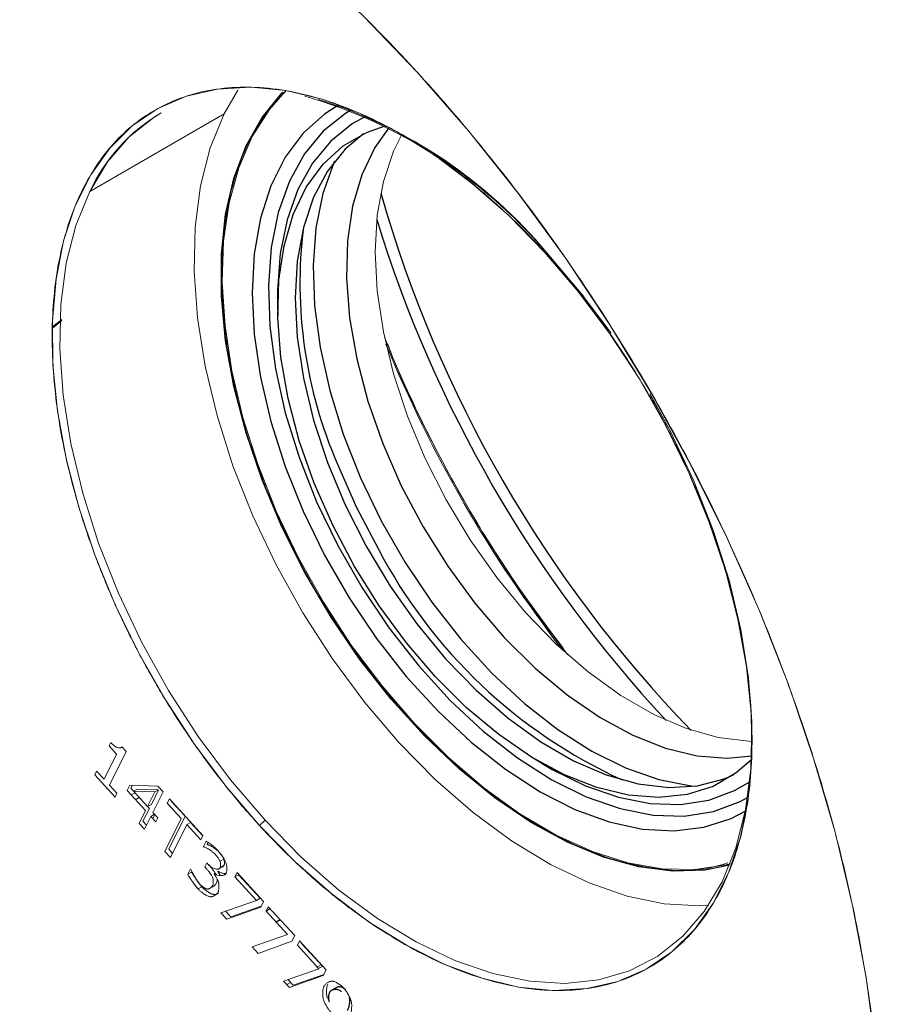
# Model space of a CAD drawing. Header units: inches. Extents: x 0.3 to 34.1, y 0.2 to 21.7.
# Tile 31 of 36: x 28.247 to 29.058, y 17.459 to 18.374. Entities that reach past the tile are written whole.
import ezdxf

# ---------------------------------------------------------------- set-up
doc = ezdxf.new("R2010")
doc.units = ezdxf.units.IN
doc.header["$MEASUREMENT"] = 0

msp = doc.modelspace()

# ---------------------------------------------------------------- linework, layer by layer
at = {"color": 144, "linetype": 'Continuous', "lineweight": 18}
for p, q in [((28.44983, 18.30861), (28.43712, 18.28658)), ((28.31232, 18.21453), (28.43712, 18.28658)), ((28.27772, 18.08876), (28.28636, 18.09563)), ((28.27773, 18.08744), (28.28636, 18.09449)), ((28.3318, 17.7022), (28.33022, 17.69901)), ((28.33022, 17.69901), (28.33726, 17.69133)), ((28.34624, 17.69391), (28.34222, 17.6983)), ((28.33726, 17.69133), (28.32568, 17.66803)), ((28.33067, 17.66257), (28.34624, 17.69391)), ((28.31865, 17.67571), (28.31688, 17.67216)), ((28.31688, 17.67216), (28.33579, 17.65151)), ((28.32568, 17.66803), (28.31865, 17.67571)), ((28.33755, 17.65506), (28.33067, 17.66257)), ((28.3495, 17.66254), (28.34706, 17.65763)), ((28.37573, 17.66153), (28.3495, 17.66254)), ((28.3506, 17.65967), (28.35197, 17.66244)), ((28.35308, 17.65696), (28.3506, 17.65967)), ((28.35654, 17.65896), (28.353, 17.65692)), ((28.37632, 17.65832), (28.35654, 17.65896)), ((28.36957, 17.64473), (28.37632, 17.65832)), ((28.37278, 17.65628), (28.37632, 17.65832)), ((28.38051, 17.65632), (28.37573, 17.66153)), ((28.33579, 17.65151), (28.33755, 17.65506)), ((28.34706, 17.65763), (28.36418, 17.63894)), ((28.35088, 17.65346), (28.35435, 17.65546)), ((28.36604, 17.64269), (28.353, 17.65692)), ((28.353, 17.65692), (28.37278, 17.65628)), ((28.37278, 17.65628), (28.36604, 17.64269)), ((28.37103, 17.63724), (28.38051, 17.65632)), ((28.38641, 17.64987), (28.38437, 17.64576)), ((28.38641, 17.64987), (28.41756, 17.61586)), ((28.36178, 17.62904), (28.36771, 17.64099)), ((28.36604, 17.64269), (28.36957, 17.64473)), ((28.36771, 17.64099), (28.36611, 17.64273)), ((28.38437, 17.64576), (28.39737, 17.63156)), ((28.3879, 17.6478), (28.38804, 17.64809)), ((28.4009, 17.6336), (28.3879, 17.6478)), ((28.36418, 17.63894), (28.35824, 17.62699)), ((28.36917, 17.63349), (28.36323, 17.62154)), ((28.37263, 17.63549), (28.36917, 17.63349)), ((28.36917, 17.63349), (28.37378, 17.62845)), ((28.3708, 17.63171), (28.37267, 17.63545)), ((28.37565, 17.6322), (28.37103, 17.63724)), ((28.37378, 17.62845), (28.37565, 17.6322)), ((28.39737, 17.63156), (28.38214, 17.6009)), ((28.38567, 17.60294), (28.4009, 17.6336)), ((28.35824, 17.62699), (28.36323, 17.62154)), ((28.36513, 17.62537), (28.36178, 17.62904)), ((28.38729, 17.59528), (28.40252, 17.62594)), ((28.40252, 17.62594), (28.40605, 17.62798)), ((28.40252, 17.62594), (28.41552, 17.61174)), ((28.41742, 17.61557), (28.40605, 17.62798)), ((28.47522, 17.6299), (28.47024, 17.62496)), ((28.41552, 17.61174), (28.41756, 17.61586)), ((28.38919, 17.5991), (28.38567, 17.60294)), ((28.42044, 17.61054), (28.41799, 17.60561)), ((28.41799, 17.60561), (28.41831, 17.60526)), ((28.42153, 17.60765), (28.42231, 17.60923)), ((28.42184, 17.60731), (28.42153, 17.60765)), ((28.38214, 17.6009), (28.38729, 17.59528)), ((28.43339, 17.59184), (28.43692, 17.59388)), ((28.40595, 17.58468), (28.4035, 17.57974)), ((28.40633, 17.58427), (28.40595, 17.58468)), ((28.42105, 17.59049), (28.41913, 17.58663)), ((28.41913, 17.58663), (28.42133, 17.58423)), ((28.42277, 17.58861), (28.42105, 17.59049)), ((28.42266, 17.58867), (28.42268, 17.58871)), ((28.42486, 17.58627), (28.42266, 17.58867)), ((28.43709, 17.58788), (28.43355, 17.58584)), ((28.4035, 17.57974), (28.40704, 17.58179)), ((28.42788, 17.58025), (28.42804, 17.58059)), ((28.43158, 17.58263), (28.43141, 17.5823)), ((28.44922, 17.58129), (28.44719, 17.57721)), ((28.44719, 17.57721), (28.45072, 17.57925)), ((28.46719, 17.55536), (28.44719, 17.57721)), ((28.47381, 17.55444), (28.44922, 17.58129)), ((28.45072, 17.57925), (28.45085, 17.57951)), ((28.45072, 17.57925), (28.47073, 17.5574)), ((28.41656, 17.56809), (28.41302, 17.56605)), ((28.41656, 17.56809), (28.4141, 17.5713)), ((28.47073, 17.5574), (28.46719, 17.55536)), ((28.43424, 17.54401), (28.46719, 17.55536)), ((28.43976, 17.53798), (28.47122, 17.54923)), ((28.47168, 17.55017), (28.4433, 17.54002)), ((28.47122, 17.54923), (28.47381, 17.55444)), ((28.47627, 17.54545), (28.4783, 17.54954)), ((28.50288, 17.52269), (28.4783, 17.54954)), ((28.43424, 17.54401), (28.43976, 17.53798)), ((28.4433, 17.54002), (28.43835, 17.54543)), ((28.4798, 17.54749), (28.47627, 17.54545)), ((28.47627, 17.54545), (28.49627, 17.52361)), ((28.47993, 17.54775), (28.4798, 17.54749)), ((28.49627, 17.52361), (28.46332, 17.51226)), ((28.5003, 17.51748), (28.50288, 17.52269)), ((28.46332, 17.51226), (28.46884, 17.50622)), ((28.46884, 17.50622), (28.5003, 17.51748)), ((28.50738, 17.51779), (28.50535, 17.5137)), ((28.50535, 17.5137), (28.52535, 17.49186)), ((28.53196, 17.49094), (28.50738, 17.51779)), ((28.50888, 17.51574), (28.50901, 17.516)), ((28.52889, 17.4939), (28.50888, 17.51574)), ((28.52732, 17.49561), (28.52379, 17.49356)), ((28.52478, 17.49248), (28.52889, 17.4939)), ((28.52535, 17.49186), (28.4924, 17.4805)), ((28.49792, 17.47447), (28.52938, 17.48572)), ((28.52984, 17.48667), (28.50146, 17.47651)), ((28.52938, 17.48572), (28.53196, 17.49094)), ((28.4924, 17.4805), (28.49792, 17.47447)), ((28.49896, 17.47923), (28.49543, 17.47719)), ((28.50146, 17.47651), (28.49651, 17.48192))]:
    msp.add_line(p, q, dxfattribs=at)
at = {"color": 7, "linetype": 'Continuous', "lineweight": 25}
for p, q in [((28.60624, 18.26514), (28.60271, 18.26718)), ((28.48686, 18.10903), (28.48708, 18.09889)), ((28.92792, 17.70383), (28.92792, 17.70791)), ((28.72436, 17.68786), (28.73303, 17.6826)), ((28.35483, 17.64915), (28.35829, 17.65115)), ((28.48938, 17.53744), (28.4856, 17.53526)), ((28.54252, 17.47487), (28.53898, 17.47283))]:
    msp.add_line(p, q, dxfattribs=at)
at = {"color": 144, "linetype": 'Continuous', "lineweight": 18, "flags": 128}
for points in [[(28.567, 18.37717), (28.61644, 18.32565), (28.66429, 18.27093), (28.7103, 18.21332), (28.75422, 18.1531), (28.79582, 18.09062), (28.83487, 18.02619), (28.87117, 17.96017), (28.90452, 17.89292), (28.93473, 17.82478), (28.96166, 17.75612), (28.98516, 17.68732), (29.0051, 17.61874), (29.02137, 17.55074), (29.03389, 17.48369), (29.04258, 17.41795), (29.04742, 17.35387), (29.04835, 17.2918), (29.0454, 17.23206), (29.03856, 17.17497), (29.02787, 17.12084), (29.0134, 17.06997)], [(28.47024, 17.62496), (28.4389, 17.6616), (28.40947, 17.70094), (28.38231, 17.74251), (28.35773, 17.78582), (28.33603, 17.83038), (28.31745, 17.87566), (28.30221, 17.92112), (28.2905, 17.96624), (28.28244, 18.01048), (28.27814, 18.05333), (28.27765, 18.09428), (28.28096, 18.13286), (28.28805, 18.1686), (28.29882, 18.2011), (28.31316, 18.22998), (28.33089, 18.25488), (28.35181, 18.27552), (28.37567, 18.29167), (28.40219, 18.30312), (28.43106, 18.30975), (28.46194, 18.31148), (28.49447, 18.30828), (28.52827, 18.3002), (28.56294, 18.28733), (28.59808, 18.26982), (28.63327, 18.24787), (28.6681, 18.22175), (28.70217, 18.19175), (28.73506, 18.15824)], [(28.49379, 18.30708), (28.4793, 18.29072), (28.46327, 18.26561), (28.45073, 18.23659), (28.44185, 18.20404), (28.43675, 18.16839), (28.43549, 18.1301), (28.43809, 18.08968), (28.44452, 18.04764), (28.45469, 18.00454), (28.46846, 17.96093), (28.48567, 17.91739), (28.50608, 17.87448), (28.52944, 17.83277), (28.55542, 17.7928), (28.5837, 17.75508), (28.61391, 17.72011), (28.64566, 17.68835), (28.67852, 17.6602), (28.71207, 17.63605), (28.74588, 17.61619), (28.7795, 17.6009), (28.8125, 17.59036), (28.84444, 17.58473), (28.8749, 17.58406), (28.9035, 17.58837), (28.90801, 17.58956)], [(28.37871, 18.2877), (28.37207, 18.28363), (28.34883, 18.26517), (28.32883, 18.24204), (28.31232, 18.21453), (28.2995, 18.18298), (28.29054, 18.1478), (28.28555, 18.10941), (28.2846, 18.06832), (28.28768, 18.02503), (28.29477, 17.98008), (28.30578, 17.93405), (28.32057, 17.88751), (28.33895, 17.84105), (28.36068, 17.79525), (28.38551, 17.75068), (28.41311, 17.70792), (28.44314, 17.66749), (28.47522, 17.6299)], [(28.43712, 18.28658), (28.42431, 18.25503), (28.41535, 18.21984), (28.41036, 18.18146), (28.4094, 18.14037), (28.41249, 18.09707), (28.41958, 18.05213), (28.43059, 18.0061), (28.44537, 17.95956), (28.46375, 17.9131), (28.48549, 17.8673), (28.51031, 17.82273), (28.53792, 17.77997), (28.56794, 17.73954), (28.60002, 17.70195), (28.63375, 17.66768), (28.6687, 17.63716), (28.70443, 17.61077), (28.7405, 17.58884), (28.77645, 17.57165), (28.81182, 17.55942), (28.84618, 17.5523), (28.87909, 17.55037), (28.88735, 17.55073)], [(28.60224, 18.26742), (28.59471, 18.25206), (28.58526, 18.22392), (28.57953, 18.19253), (28.57761, 18.15838), (28.57953, 18.12202), (28.58526, 18.08401), (28.59471, 18.04496), (28.60774, 18.00548), (28.62413, 17.96619), (28.64363, 17.92772), (28.66593, 17.89066), (28.69068, 17.85561), (28.71748, 17.82312), (28.74592, 17.7937), (28.77555, 17.76781), (28.8059, 17.74586), (28.83649, 17.7282), (28.86684, 17.71511), (28.89647, 17.70679), (28.92491, 17.70337), (28.92824, 17.7033)], [(28.90006, 17.57276), (28.88355, 17.54524), (28.86355, 17.52211), (28.84031, 17.50365), (28.81413, 17.4901), (28.78534, 17.48162), (28.75429, 17.47832), (28.72138, 17.48025), (28.68702, 17.48737), (28.65164, 17.4996), (28.61569, 17.51679), (28.57963, 17.53872), (28.5439, 17.56511), (28.50895, 17.59563), (28.47522, 17.6299), (28.44314, 17.66749), (28.41311, 17.70792), (28.38551, 17.75068), (28.36068, 17.79525), (28.33895, 17.84105), (28.32057, 17.88751), (28.30578, 17.93405), (28.29477, 17.98008), (28.28768, 18.02503), (28.2846, 18.06832), (28.28555, 18.10941), (28.29054, 18.1478), (28.2995, 18.18298), (28.31232, 18.21453)], [(28.73506, 18.15824), (28.76641, 18.1216), (28.79584, 18.08227), (28.823, 18.0407), (28.84757, 17.99738), (28.86928, 17.95282), (28.88786, 17.90755), (28.9031, 17.86208), (28.91481, 17.81697), (28.92287, 17.77272), (28.92717, 17.72988), (28.92766, 17.68892), (28.92435, 17.65035), (28.91726, 17.6146), (28.90649, 17.5821), (28.89215, 17.55323), (28.87442, 17.52832), (28.8535, 17.50768), (28.82964, 17.49154), (28.80312, 17.48008), (28.77425, 17.47345), (28.74337, 17.47173), (28.71084, 17.47492), (28.67704, 17.483), (28.64237, 17.49588), (28.60723, 17.51339), (28.57204, 17.53533), (28.53721, 17.56146), (28.50314, 17.59145), (28.47024, 17.62496)], [(28.79683, 18.08287), (28.76924, 18.1198), (28.73716, 18.15738)], [(28.73716, 18.15738), (28.76924, 18.1198), (28.77156, 18.11687)], [(28.47522, 17.6299), (28.50895, 17.59563), (28.5439, 17.56511), (28.57963, 17.53872), (28.61569, 17.51679), (28.65164, 17.4996), (28.68702, 17.48737), (28.72138, 17.48025), (28.75429, 17.47832), (28.78534, 17.48162), (28.81413, 17.4901), (28.84031, 17.50365), (28.86355, 17.52211), (28.88355, 17.54524), (28.90006, 17.57276), (28.91288, 17.6043), (28.92184, 17.63949), (28.92683, 17.67787), (28.92778, 17.71897), (28.9247, 17.76226), (28.91761, 17.8072), (28.9066, 17.85323), (28.89181, 17.89977), (28.87343, 17.94624), (28.8517, 17.99204), (28.8328, 18.02656)], [(28.83367, 18.02505), (28.8517, 17.99204), (28.87343, 17.94624), (28.89181, 17.89977), (28.9066, 17.85323), (28.91761, 17.8072), (28.9247, 17.76226), (28.92778, 17.71897), (28.92683, 17.67787), (28.92184, 17.63949), (28.91288, 17.6043), (28.90006, 17.57276)]]:
    msp.add_lwpolyline(points, dxfattribs=at)
at = {"color": 7, "linetype": 'Continuous', "lineweight": 25, "flags": 128}
for points in [[(28.90696, 17.58809), (28.88427, 17.5837), (28.85429, 17.58274), (28.82271, 17.58677), (28.78994, 17.59574), (28.75639, 17.60954), (28.72252, 17.62798), (28.68875, 17.65082), (28.65554, 17.67776), (28.62331, 17.70846), (28.59248, 17.74251), (28.56346, 17.77948), (28.53662, 17.81887), (28.51232, 17.86017), (28.49087, 17.90285), (28.47255, 17.94635), (28.45759, 17.9901), (28.4462, 18.03353), (28.43853, 18.07608), (28.43467, 18.11719), (28.43467, 18.15632), (28.43853, 18.19297), (28.4462, 18.22666), (28.45759, 18.25694), (28.47255, 18.28343), (28.49087, 18.30578), (28.49199, 18.3069)], [(28.54298, 18.29442), (28.53055, 18.28646), (28.51061, 18.26858), (28.49388, 18.24628), (28.48061, 18.21989), (28.47099, 18.18979), (28.46516, 18.15643), (28.46321, 18.12028), (28.46516, 18.08188), (28.47099, 18.04178), (28.48061, 18.00058), (28.49388, 17.95887), (28.51061, 17.91725), (28.53055, 17.87635), (28.55342, 17.83674), (28.57888, 17.79902), (28.60655, 17.76372), (28.63604, 17.73138), (28.66691, 17.70244), (28.69872, 17.67735), (28.73099, 17.65646), (28.76327, 17.64008), (28.79508, 17.62845), (28.82595, 17.62174), (28.85544, 17.62004), (28.88311, 17.62339), (28.90857, 17.63172), (28.92164, 17.63848)], [(28.52091, 17.94334), (28.50703, 17.98283), (28.49667, 18.02205), (28.49, 18.06037), (28.48712, 18.0972), (28.48809, 18.13195), (28.49288, 18.16408), (28.50141, 18.19307), (28.51356, 18.21847), (28.52914, 18.23989), (28.54789, 18.25697), (28.56952, 18.26946), (28.58702, 18.27558)], [(28.59042, 18.27383), (28.57732, 18.25528), (28.56517, 18.22988), (28.55663, 18.20088), (28.55184, 18.16876), (28.55088, 18.13401), (28.55375, 18.09718), (28.56042, 18.05885), (28.57078, 18.01964), (28.58467, 17.98014), (28.60186, 17.941), (28.62209, 17.90283), (28.64503, 17.86622), (28.67033, 17.83175), (28.69759, 17.79998), (28.72637, 17.7714), (28.75622, 17.74645), (28.78667, 17.72555), (28.81725, 17.709), (28.84746, 17.69708), (28.87684, 17.68998), (28.90492, 17.68779), (28.92764, 17.68988)], [(28.56666, 18.26815), (28.54973, 18.25391), (28.53334, 18.23355), (28.52031, 18.20911), (28.51086, 18.18097), (28.50513, 18.14958), (28.50321, 18.11543), (28.50513, 18.07907), (28.51086, 18.04106), (28.52031, 18.00201), (28.53334, 17.96253), (28.54973, 17.92324), (28.56923, 17.88477), (28.59153, 17.84771), (28.61627, 17.81266), (28.64308, 17.78017), (28.67152, 17.75075), (28.70115, 17.72486), (28.7315, 17.70291), (28.76209, 17.68525), (28.79244, 17.67216), (28.82207, 17.66384), (28.85051, 17.66042), (28.87732, 17.66196), (28.90207, 17.66844), (28.91073, 17.67212)], [(28.92735, 17.68604), (28.9133, 17.67395), (28.89166, 17.66146), (28.86749, 17.65377), (28.84116, 17.65099), (28.81308, 17.65317), (28.78371, 17.66028), (28.75349, 17.6722), (28.72292, 17.68874), (28.69247, 17.70965), (28.66261, 17.73459), (28.63383, 17.76318), (28.60658, 17.79495), (28.58128, 17.82941), (28.55833, 17.86602), (28.53811, 17.9042), (28.52091, 17.94334)]]:
    msp.add_lwpolyline(points, dxfattribs=at)
at = {"color": 8, "linetype": 'Continuous', "lineweight": 25, "flags": 128}
for points in [[(28.55496, 18.29), (28.54999, 18.287), (28.52935, 18.2705), (28.51189, 18.24945), (28.49787, 18.22418), (28.48752, 18.19506), (28.48097, 18.16253), (28.47834, 18.12708), (28.47966, 18.08927), (28.48492, 18.04965), (28.49403, 18.00883), (28.50685, 17.96742), (28.5232, 17.92607), (28.54281, 17.88538), (28.56541, 17.84598), (28.59064, 17.80847), (28.61812, 17.77341), (28.64743, 17.74134), (28.67813, 17.71274), (28.70976, 17.68804), (28.74183, 17.66763), (28.77387, 17.65181), (28.80537, 17.64081), (28.83587, 17.63481), (28.86491, 17.6339), (28.89203, 17.63809), (28.91684, 17.64731), (28.92381, 17.65106)], [(28.56869, 18.28428), (28.55625, 18.27735), (28.53626, 18.26137), (28.51934, 18.24098), (28.50576, 18.21649), (28.49572, 18.18827), (28.48938, 18.15676), (28.48683, 18.12242), (28.48689, 18.10785)], [(28.53979, 18.24258), (28.53917, 18.2412), (28.52899, 18.21258), (28.52256, 18.18062), (28.51997, 18.14579), (28.52127, 18.10863), (28.52644, 18.0697), (28.53539, 18.02959), (28.54799, 17.9889), (28.56405, 17.94826), (28.58333, 17.90828), (28.60553, 17.86956), (28.63032, 17.8327), (28.65733, 17.79825), (28.68613, 17.76673), (28.7163, 17.73863), (28.74738, 17.71436), (28.7789, 17.6943), (28.81038, 17.67875), (28.84133, 17.66795), (28.87131, 17.66205), (28.87516, 17.66165)], [(28.54263, 17.96093), (28.56031, 17.92059), (28.58067, 17.88191)], [(28.73297, 17.68264), (28.74212, 17.67727), (28.77315, 17.66194), (28.80368, 17.65129), (28.83323, 17.64548), (28.86136, 17.64459), (28.88764, 17.64865), (28.91168, 17.65759), (28.92572, 17.66582)]]:
    msp.add_lwpolyline(points, dxfattribs=at)
at = {"color": 144, "linetype": 'Continuous', "lineweight": 18}
for centre, radius, start, end in [((28.38304, 17.85791), 0.46367, 40.5569, 73.81623), ((28.38987, 17.86989), 0.45085, 39.61935, 72.58504), ((28.46416, 18.14345), 0.16765, 120.64436, 154.91623), ((29.71778, 18.53535), 1.22007, 201.96678, 218.02784), ((29.70994, 18.53083), 1.21221, 202.20727, 217.78735)]:
    msp.add_arc(centre, radius, start, end, dxfattribs=at)
at = {"color": 7, "linetype": 'Continuous', "lineweight": 25}
for centre, radius, start, end in [((29.72016, 18.53672), 1.1824, 195.87151, 224.12311), ((28.93112, 18.12935), 0.42343, 173.0083, 203.43741), ((29.72677, 18.54054), 1.20044, 197.05038, 222.94425), ((29.00782, 18.10624), 0.48247, 207.70729, 245.43743)]:
    msp.add_arc(centre, radius, start, end, dxfattribs=at)
for points, knots in [([(28.47123, 19.15114), (28.47886, 19.16021), (28.4979, 19.18285), (28.53346, 19.21438), (28.57014, 19.24009), (28.60238, 19.25778), (28.62741, 19.26924), (28.65319, 19.2789), (28.67968, 19.28676), (28.72019, 19.29584), (28.7762, 19.30186), (28.83537, 19.29933), (28.88061, 19.29308), (28.91051, 19.28746), (28.9391, 19.28076), (28.96627, 19.27323), (28.99196, 19.2651), (29.0161, 19.25658), (29.04944, 19.24372), (29.08839, 19.22661), (29.1273, 19.20705), (29.1532, 19.19299), (29.1706, 19.18325), (29.1857, 19.17465), (29.201, 19.16556), (29.21629, 19.15615), (29.23158, 19.1464), (29.24685, 19.13633), (29.28099, 19.11307), (29.33702, 19.07133), (29.41369, 19.00543), (29.4912, 18.92889), (29.56551, 18.84528), (29.62024, 18.7754), (29.65757, 18.72356), (29.68154, 18.68884), (29.70906, 18.64698), (29.73892, 18.59875), (29.76812, 18.54837), (29.79915, 18.49131), (29.83018, 18.42945), (29.85955, 18.365), (29.88248, 18.31008), (29.89792, 18.27014), (29.90794, 18.2429), (29.91399, 18.22598), (29.91895, 18.2118), (29.92532, 18.19337), (29.93338, 18.1694), (29.95072, 18.1143), (29.9723, 18.03431), (29.99252, 17.93142), (30.0053, 17.83083), (30.00689, 17.7671), (30.00768, 17.73522)], [0, 0, 0, 0, 0.019517, 0.048686, 0.080246, 0.09601, 0.111686, 0.127273, 0.142771, 0.158178, 0.19628, 0.233795, 0.249341, 0.264073, 0.277992, 0.291098, 0.303392, 0.314876, 0.325548, 0.350718, 0.369772, 0.380137, 0.386996, 0.39413, 0.401266, 0.408404, 0.415544, 0.422685, 0.429828, 0.463511, 0.501813, 0.540136, 0.578467, 0.616793, 0.62957, 0.642345, 0.658827, 0.679329, 0.698538, 0.716457, 0.743657, 0.767229, 0.787177, 0.803505, 0.810615, 0.816732, 0.821858, 0.825991, 0.836728, 0.84786, 0.885833, 0.923856, 0.961915, 1, 1, 1, 1]), ([(29.01808, 18.99988), (29.05089, 18.9795), (29.11652, 18.93875), (29.21329, 18.85982), (29.30671, 18.76949), (29.39519, 18.66797), (29.47722, 18.55734), (29.55139, 18.4394), (29.61644, 18.31619), (29.67125, 18.18983), (29.71489, 18.06246), (29.7466, 17.93627), (29.76584, 17.81343), (29.7723, 17.69602), (29.76585, 17.58606), (29.74659, 17.48546), (29.71492, 17.3958), (29.67111, 17.31912), (29.61893, 17.25721), (29.57675, 17.22887), (29.55687, 17.21551)], [0, 0, 0, 0, 0.055891, 0.111781, 0.167672, 0.223563, 0.279453, 0.335344, 0.391235, 0.447125, 0.503016, 0.558907, 0.614797, 0.670688, 0.726579, 0.78247, 0.83836, 0.894251, 0.950142, 1, 1, 1, 1]), ([(28.54991, 17.47246), (28.54971, 17.47267), (28.5493, 17.47309), (28.54861, 17.47362), (28.54788, 17.47407), (28.54684, 17.47457), (28.54549, 17.47498), (28.54391, 17.4751), (28.54237, 17.47491), (28.54098, 17.47434), (28.53976, 17.47346), (28.53921, 17.47254), (28.53894, 17.4721)], [0, 0, 0, 0, 0.0484019, 0.0991155, 0.1532508, 0.2117236, 0.3313155, 0.4610158, 0.5962278, 0.7311966, 0.8694579, 1, 1, 1, 1]), ([(28.53503, 17.46112), (28.53495, 17.46138), (28.53477, 17.46194), (28.53461, 17.4628), (28.5345, 17.46372), (28.53445, 17.4647), (28.53448, 17.46623), (28.53466, 17.46816), (28.53516, 17.46945), (28.5354, 17.47006)], [0, 0, 0, 0, 0.075331, 0.158445, 0.250542, 0.35251, 0.464999, 0.744128, 1, 1, 1, 1]), ([(28.5354, 17.47006), (28.53553, 17.47029), (28.53578, 17.47075), (28.53627, 17.47133), (28.53683, 17.47184), (28.53767, 17.47239), (28.53884, 17.47286), (28.54037, 17.47306), (28.54196, 17.47294), (28.54354, 17.47245), (28.54505, 17.47169), (28.54595, 17.47082), (28.54638, 17.47042)], [0, 0, 0, 0, 0.064515, 0.130476, 0.198499, 0.269141, 0.403578, 0.539378, 0.668547, 0.78872, 0.900949, 1, 1, 1, 1]), ([(28.55197, 17.453), (28.55218, 17.45345), (28.55259, 17.45436), (28.55309, 17.4559), (28.5535, 17.45759), (28.5538, 17.45933), (28.554, 17.46102), (28.55406, 17.46257), (28.55404, 17.46392), (28.55387, 17.46479), (28.5538, 17.46517)], [0, 0, 0, 0, 0.135561, 0.275957, 0.421866, 0.573895, 0.705739, 0.823875, 0.924358, 1, 1, 1, 1])]:
    msp.add_open_spline(points, degree=3, knots=knots, dxfattribs=at)
at = {"color": 144, "linetype": 'Continuous', "lineweight": 18}
for points, knots in [([(29.68131, 18.1447), (29.66187, 18.19907), (29.63929, 18.25336), (29.58846, 18.36028), (29.56022, 18.4129), (29.49888, 18.51498), (29.46578, 18.56444), (29.39565, 18.65882), (29.35863, 18.70374), (29.28168, 18.78775), (29.24177, 18.82686), (29.16018, 18.89815), (29.1185, 18.93034), (29.03455, 18.9869), (28.99228, 19.01127), (28.90835, 19.0515), (28.86668, 19.06737), (28.8259, 19.07876)], [0, 0, 0, 0, 0.125, 0.125, 0.25, 0.25, 0.375, 0.375, 0.5, 0.5, 0.625, 0.625, 0.75, 0.75, 0.875, 0.875, 1, 1, 1, 1]), ([(28.8259, 19.07876), (28.86668, 19.06737), (28.90835, 19.0515), (28.99228, 19.01127), (29.03455, 18.9869), (29.1185, 18.93034), (29.16018, 18.89815), (29.24177, 18.82686), (29.28168, 18.78775), (29.35863, 18.70374), (29.39565, 18.65882), (29.46578, 18.56444), (29.49888, 18.51498), (29.56022, 18.4129), (29.58846, 18.36028), (29.63929, 18.25336), (29.66187, 18.19907), (29.68131, 18.1447)], [0, 0, 0, 0, 0.125, 0.125, 0.25, 0.25, 0.375, 0.375, 0.5, 0.5, 0.625, 0.625, 0.75, 0.75, 0.875, 0.875, 1, 1, 1, 1]), ([(29.68493, 18.14709), (29.6719, 18.18148), (29.64555, 18.25103), (29.5962, 18.35504), (29.53914, 18.45887), (29.47416, 18.56054), (29.40223, 18.65807), (29.32477, 18.74899), (29.24321, 18.83179), (29.15905, 18.90429), (29.08691, 18.95824), (29.04312, 18.98358), (29.02799, 18.99235)], [0, 0, 0, 0, 0.098699, 0.199617, 0.30261, 0.408667, 0.515619, 0.623289, 0.73095, 0.837903, 0.943967, 1, 1, 1, 1]), ([(29.0134, 17.06997), (29.01446, 17.0732), (29.01657, 17.07966), (29.01955, 17.08951), (29.0224, 17.09948), (29.0251, 17.10957), (29.02765, 17.11979), (29.03006, 17.13013), (29.03232, 17.14059), (29.03444, 17.15118), (29.03641, 17.16189), (29.03823, 17.17272), (29.0399, 17.18368), (29.04413, 17.21431), (29.04862, 17.26635), (29.04885, 17.34336), (29.0429, 17.42456), (29.03041, 17.50991), (29.01152, 17.59772), (28.98617, 17.68725), (28.95479, 17.77716), (28.91781, 17.86609), (28.87576, 17.95326), (28.82959, 18.03693), (28.77969, 18.11704), (28.72746, 18.19175), (28.67298, 18.26165), (28.61681, 18.32638), (28.55844, 18.38672), (28.49726, 18.44312), (28.43364, 18.4949), (28.36725, 18.54178), (28.29965, 18.58233), (28.23104, 18.616), (28.1628, 18.64197), (28.09559, 18.65971), (28.0304, 18.66904), (27.96825, 18.66973), (27.90958, 18.66208), (27.85552, 18.6464), (27.80599, 18.62322), (27.77212, 18.60028), (27.75061, 18.5824), (27.73959, 18.57245), (27.72893, 18.56199), (27.71863, 18.55103), (27.7087, 18.53956), (27.69911, 18.52762), (27.69302, 18.51925), (27.68998, 18.51506)], [0, 0, 0, 0, 0.004912, 0.009818, 0.014721, 0.01962, 0.024518, 0.029414, 0.034311, 0.039209, 0.044109, 0.049012, 0.053919, 0.058831, 0.08976, 0.120692, 0.152728, 0.184767, 0.217386, 0.250009, 0.282628, 0.315251, 0.347287, 0.379326, 0.410255, 0.441188, 0.470592, 0.5, 0.529405, 0.558813, 0.589742, 0.620675, 0.652711, 0.68475, 0.717369, 0.749992, 0.782611, 0.815234, 0.84727, 0.879309, 0.910238, 0.94117, 0.949587, 0.957991, 0.966387, 0.974781, 0.983178, 0.991583, 1, 1, 1, 1]), ([(28.97394, 16.98969), (28.96411, 16.98826), (28.9404, 16.98483), (28.90074, 16.98476), (28.85561, 16.98844), (28.79993, 16.99839), (28.73221, 17.01812), (28.65157, 17.05264), (28.56785, 17.09989), (28.48275, 17.15983), (28.39816, 17.23179), (28.31608, 17.31451), (28.23844, 17.40619), (28.167, 17.50462), (28.10314, 17.60733), (28.05383, 17.70056), (28.01662, 17.78185), (27.98892, 17.85044), (27.96549, 17.91707), (27.94598, 17.98172), (27.9301, 18.04457), (27.91716, 18.10844), (27.90753, 18.17297), (27.90176, 18.23649), (27.89992, 18.29587), (27.90155, 18.3511), (27.90657, 18.405), (27.91537, 18.45818), (27.92794, 18.50784), (27.9431, 18.5527), (27.95524, 18.57884), (27.96131, 18.59191)], [0, 0, 0, 0, 0.019439, 0.04691, 0.074315, 0.10179, 0.145658, 0.19111, 0.237914, 0.285786, 0.334397, 0.383387, 0.432377, 0.480988, 0.52886, 0.575664, 0.60597, 0.635759, 0.665011, 0.692482, 0.719887, 0.747362, 0.777192, 0.806982, 0.835263, 0.861906, 0.888582, 0.918153, 0.947729, 0.973863, 1, 1, 1, 1]), ([(27.62622, 18.38667), (27.62517, 18.38344), (27.62305, 18.37698), (27.62007, 18.36713), (27.61722, 18.35716), (27.61452, 18.34707), (27.61197, 18.33685), (27.60956, 18.32651), (27.6073, 18.31605), (27.60519, 18.30546), (27.60322, 18.29475), (27.60139, 18.28392), (27.59972, 18.27296), (27.59549, 18.24233), (27.591, 18.19029), (27.59078, 18.11328), (27.59673, 18.03208), (27.60921, 17.94673), (27.62811, 17.85892), (27.65346, 17.76939), (27.68484, 17.67948), (27.72181, 17.59055), (27.76386, 17.50339), (27.81003, 17.41971), (27.85993, 17.3396), (27.91216, 17.26489), (27.96664, 17.195), (28.02282, 17.13026), (28.08118, 17.06992), (28.14236, 17.01352), (28.20598, 16.96174), (28.27238, 16.91486), (28.33997, 16.87431), (28.40858, 16.84064), (28.47682, 16.81467), (28.54404, 16.79693), (28.60922, 16.7876), (28.67138, 16.78691), (28.73004, 16.79456), (28.7841, 16.81024), (28.83363, 16.83342), (28.8675, 16.85636), (28.88901, 16.87424), (28.90003, 16.88419), (28.91069, 16.89465), (28.92099, 16.90561), (28.93092, 16.91708), (28.94052, 16.92902), (28.9466, 16.93739), (28.94964, 16.94158)], [0, 0, 0, 0, 0.004912, 0.009818, 0.014721, 0.01962, 0.024518, 0.029414, 0.034311, 0.039209, 0.044109, 0.049012, 0.053919, 0.058831, 0.08976, 0.120692, 0.152728, 0.184767, 0.217386, 0.250009, 0.282628, 0.315251, 0.347287, 0.379326, 0.410255, 0.441188, 0.470592, 0.5, 0.529405, 0.558813, 0.589742, 0.620675, 0.652711, 0.68475, 0.717369, 0.749992, 0.782611, 0.815234, 0.84727, 0.879309, 0.910238, 0.94117, 0.949587, 0.957991, 0.966387, 0.974781, 0.983178, 0.991583, 1, 1, 1, 1]), ([(28.73506, 18.15824), (28.73304, 18.16043), (28.729, 18.16481), (28.72287, 18.17124), (28.71671, 18.17755), (28.7105, 18.18374), (28.70424, 18.18981), (28.69795, 18.19575), (28.69161, 18.20157), (28.68522, 18.20727), (28.67075, 18.21983), (28.64788, 18.23806), (28.61599, 18.2598), (28.58353, 18.27825), (28.55059, 18.29308), (28.51795, 18.30385), (28.486, 18.31028), (28.45527, 18.31228), (28.42633, 18.3098), (28.39941, 18.30302), (28.3751, 18.29221), (28.35332, 18.27768), (28.32855, 18.2544), (28.30389, 18.21784), (28.28767, 18.17206), (28.28002, 18.13008), (28.27713, 18.09493), (28.27738, 18.05729), (28.28101, 18.01716), (28.288, 17.97544), (28.29841, 17.93253), (28.31203, 17.88919), (28.32865, 17.84617), (28.34798, 17.80393), (28.3695, 17.76343), (28.39297, 17.72473), (28.4129, 17.69571), (28.42829, 17.67508), (28.43845, 17.66205), (28.44883, 17.64935), (28.45941, 17.63695), (28.46663, 17.62896), (28.47024, 17.62496)], [0, 0, 0, 0, 0.006487, 0.012964, 0.019435, 0.025902, 0.032367, 0.038835, 0.045306, 0.051785, 0.058273, 0.089144, 0.120023, 0.152182, 0.184348, 0.217191, 0.250041, 0.282884, 0.315734, 0.347893, 0.380058, 0.41093, 0.441809, 0.500001, 0.558193, 0.589065, 0.619944, 0.652102, 0.684268, 0.717111, 0.749961, 0.782804, 0.815655, 0.847813, 0.879979, 0.910851, 0.94173, 0.953398, 0.965044, 0.976682, 0.988329, 1, 1, 1, 1]), ([(28.47611, 17.9388), (28.47035, 17.95434), (28.45865, 17.9859), (28.44612, 18.03374), (28.43832, 18.07788), (28.43485, 18.11749), (28.43462, 18.16418), (28.44066, 18.20731), (28.4528, 18.24523), (28.46487, 18.27045), (28.4787, 18.29169), (28.48965, 18.30273), (28.49472, 18.30785)], [0, 0, 0, 0, 0.103345, 0.209895, 0.319451, 0.405081, 0.490732, 0.665424, 0.752876, 0.84035, 0.92598, 1, 1, 1, 1]), ([(28.47024, 17.62496), (28.47227, 17.62277), (28.47631, 17.61839), (28.48244, 17.61196), (28.4886, 17.60565), (28.49481, 17.59946), (28.50106, 17.5934), (28.50736, 17.58746), (28.5137, 17.58163), (28.52009, 17.57593), (28.53456, 17.56337), (28.55743, 17.54515), (28.58931, 17.5234), (28.62178, 17.50495), (28.65472, 17.49012), (28.68736, 17.47935), (28.71931, 17.47293), (28.75003, 17.47092), (28.77897, 17.47341), (28.8059, 17.48018), (28.83021, 17.49099), (28.85199, 17.50553), (28.87676, 17.52881), (28.90142, 17.56537), (28.91764, 17.61114), (28.92528, 17.65312), (28.92818, 17.68828), (28.92792, 17.72592), (28.9243, 17.76604), (28.91731, 17.80777), (28.9069, 17.85067), (28.89328, 17.89402), (28.87666, 17.93703), (28.85733, 17.97928), (28.83581, 18.01977), (28.81234, 18.05848), (28.79241, 18.08749), (28.77702, 18.10813), (28.76686, 18.12115), (28.75648, 18.13385), (28.74589, 18.14626), (28.73868, 18.15424), (28.73506, 18.15824)], [0, 0, 0, 0, 0.006487, 0.012964, 0.019435, 0.025902, 0.032367, 0.038835, 0.045306, 0.051785, 0.058273, 0.089144, 0.120023, 0.152182, 0.184348, 0.217191, 0.250041, 0.282884, 0.315734, 0.347893, 0.380058, 0.41093, 0.441809, 0.500001, 0.558193, 0.589065, 0.619944, 0.652102, 0.684268, 0.717111, 0.749961, 0.782804, 0.815655, 0.847813, 0.879979, 0.910851, 0.94173, 0.953398, 0.965044, 0.976682, 0.988329, 1, 1, 1, 1]), ([(28.75273, 17.78935), (28.73683, 17.81053), (28.70273, 17.85597), (28.65987, 17.92583), (28.62316, 17.99539), (28.60057, 18.04283), (28.59063, 18.0689), (28.58904, 18.07307)], [0, 0, 0, 0, 0.243506, 0.522444, 0.740484, 0.958555, 1, 1, 1, 1]), ([(28.9054, 17.59044), (28.89766, 17.58803), (28.88037, 17.58265), (28.84944, 17.58319), (28.81454, 17.58839), (28.78014, 17.59937), (28.74759, 17.61412), (28.70727, 17.63715), (28.66689, 17.66743), (28.628, 17.70391), (28.60009, 17.7339), (28.57372, 17.76606), (28.54172, 17.81043), (28.50675, 17.86791), (28.48612, 17.91563), (28.47611, 17.9388)], [0, 0, 0, 0, 0.059184, 0.13224, 0.207569, 0.285019, 0.345555, 0.406105, 0.529603, 0.591427, 0.653266, 0.713802, 0.774353, 0.890457, 1, 1, 1, 1]), ([(28.34222, 17.6983), (28.34207, 17.69811), (28.34178, 17.69773), (28.34117, 17.69738), (28.34035, 17.69717), (28.33925, 17.69721), (28.33738, 17.69777), (28.33533, 17.69898), (28.3333, 17.70065), (28.3323, 17.70168), (28.3318, 17.7022)], [0, 0, 0, 0, 0.0723596, 0.1456152, 0.2220735, 0.3362926, 0.4597738, 0.7209749, 0.8600316, 1, 1, 1, 1]), ([(28.41831, 17.60526), (28.41863, 17.60514), (28.41936, 17.60486), (28.42057, 17.60432), (28.42185, 17.60373), (28.42272, 17.60324), (28.4231, 17.60303)], [0, 0, 0, 0, 0.205518, 0.459097, 0.759362, 1, 1, 1, 1]), ([(28.43162, 17.60164), (28.43126, 17.60201), (28.43048, 17.60282), (28.42916, 17.60403), (28.42759, 17.60537), (28.42591, 17.60672), (28.42426, 17.608), (28.42278, 17.60907), (28.42152, 17.60994), (28.42076, 17.61036), (28.42044, 17.61054)], [0, 0, 0, 0, 0.100108, 0.220567, 0.361873, 0.524335, 0.668317, 0.801374, 0.916521, 1, 1, 1, 1]), ([(28.42664, 17.60507), (28.42625, 17.60528), (28.42538, 17.60577), (28.42411, 17.60636), (28.4229, 17.6069), (28.42217, 17.60718), (28.42184, 17.60731)], [0, 0, 0, 0, 0.239519, 0.5409, 0.793076, 1, 1, 1, 1]), ([(28.4231, 17.60303), (28.42341, 17.60283), (28.42406, 17.6024), (28.4251, 17.60163), (28.42642, 17.6006), (28.42782, 17.59945), (28.42879, 17.59847), (28.42921, 17.59806)], [0, 0, 0, 0, 0.146143, 0.313798, 0.503364, 0.788042, 1, 1, 1, 1]), ([(28.43274, 17.6001), (28.43249, 17.60036), (28.43191, 17.60096), (28.43091, 17.60184), (28.4296, 17.60292), (28.42816, 17.60405), (28.42711, 17.60475), (28.42664, 17.60507)], [0, 0, 0, 0, 0.1325255, 0.2978322, 0.4967259, 0.7713906, 1, 1, 1, 1]), ([(28.42921, 17.59806), (28.42945, 17.59778), (28.42997, 17.59718), (28.43075, 17.59616), (28.43156, 17.59502), (28.43231, 17.59386), (28.43295, 17.5928), (28.43325, 17.59214), (28.43339, 17.59184)], [0, 0, 0, 0, 0.152243, 0.323549, 0.514951, 0.708769, 0.869776, 1, 1, 1, 1]), ([(28.4388, 17.59075), (28.43864, 17.59112), (28.4383, 17.59193), (28.43761, 17.5932), (28.43677, 17.59464), (28.43546, 17.59667), (28.43378, 17.59912), (28.43231, 17.60084), (28.43162, 17.60164)], [0, 0, 0, 0, 0.093072, 0.201772, 0.327082, 0.46964, 0.752294, 1, 1, 1, 1]), ([(28.43692, 17.59388), (28.43683, 17.5941), (28.43662, 17.59457), (28.4362, 17.59531), (28.43568, 17.59616), (28.43491, 17.59733), (28.43394, 17.5987), (28.43312, 17.59966), (28.43274, 17.6001)], [0, 0, 0, 0, 0.094178, 0.205799, 0.335907, 0.485159, 0.763202, 1, 1, 1, 1]), ([(28.43709, 17.58788), (28.43716, 17.58805), (28.43731, 17.58842), (28.43744, 17.5891), (28.4375, 17.58989), (28.4375, 17.59086), (28.43742, 17.59189), (28.43725, 17.59293), (28.43702, 17.59358), (28.43692, 17.59388)], [0, 0, 0, 0, 0.114954, 0.240062, 0.377293, 0.528138, 0.713192, 0.869113, 1, 1, 1, 1]), ([(28.43355, 17.58584), (28.43346, 17.58567), (28.43326, 17.58534), (28.43285, 17.58497), (28.43235, 17.58469), (28.43157, 17.58446), (28.43044, 17.5844), (28.42894, 17.58468), (28.42735, 17.58525), (28.42574, 17.58612), (28.42418, 17.5872), (28.42323, 17.58815), (28.42277, 17.58861)], [0, 0, 0, 0, 0.052353, 0.106699, 0.164211, 0.225882, 0.348469, 0.48154, 0.615785, 0.749111, 0.88017, 1, 1, 1, 1]), ([(28.42949, 17.57967), (28.42897, 17.58062), (28.42764, 17.58302), (28.42591, 17.58505), (28.42486, 17.58627)], [0, 0, 0, 0, 0.395887, 1, 1, 1, 1]), ([(28.43339, 17.59184), (28.43346, 17.59162), (28.43363, 17.59116), (28.43379, 17.59042), (28.4339, 17.58961), (28.43398, 17.58845), (28.43398, 17.58707), (28.43369, 17.58622), (28.43355, 17.58584)], [0, 0, 0, 0, 0.0952862, 0.2045149, 0.3297363, 0.4723123, 0.7589989, 1, 1, 1, 1]), ([(28.43488, 17.5866), (28.43502, 17.58659), (28.43561, 17.58652), (28.43641, 17.58694), (28.43687, 17.58757), (28.43709, 17.58788)], [0, 0, 0, 0, 0.14302, 0.594508, 1, 1, 1, 1]), ([(28.43907, 17.58055), (28.43916, 17.58078), (28.43937, 17.58125), (28.43957, 17.58209), (28.43971, 17.58306), (28.43978, 17.58415), (28.43978, 17.5854), (28.43969, 17.58676), (28.4395, 17.58817), (28.43924, 17.5895), (28.43894, 17.59036), (28.4388, 17.59075)], [0, 0, 0, 0, 0.0889708, 0.183949, 0.2859342, 0.3957344, 0.5139978, 0.6482238, 0.7779438, 0.8974401, 1, 1, 1, 1]), ([(28.4035, 17.57974), (28.40374, 17.57931), (28.40425, 17.57833), (28.40521, 17.57677), (28.40639, 17.57494), (28.40791, 17.5727), (28.40962, 17.57028), (28.41137, 17.56794), (28.41251, 17.56664), (28.41302, 17.56605)], [0, 0, 0, 0, 0.088355, 0.196673, 0.325387, 0.474754, 0.68147, 0.856247, 1, 1, 1, 1]), ([(28.41471, 17.57042), (28.41444, 17.57073), (28.41385, 17.5714), (28.41297, 17.57259), (28.41201, 17.57399), (28.41098, 17.57561), (28.40988, 17.57743), (28.40877, 17.57935), (28.40776, 17.58122), (28.40693, 17.58285), (28.40651, 17.58384), (28.40633, 17.58427)], [0, 0, 0, 0, 0.078469, 0.16953, 0.273817, 0.391753, 0.523629, 0.664793, 0.798938, 0.913836, 1, 1, 1, 1]), ([(28.42133, 17.58423), (28.42165, 17.58387), (28.42232, 17.58311), (28.42331, 17.58183), (28.42433, 17.58042), (28.42527, 17.57902), (28.42604, 17.57775), (28.4264, 17.57696), (28.42655, 17.57661)], [0, 0, 0, 0, 0.160144, 0.335707, 0.527607, 0.720803, 0.877475, 1, 1, 1, 1]), ([(28.42655, 17.57661), (28.42662, 17.57641), (28.42678, 17.57597), (28.42693, 17.57527), (28.42704, 17.57451), (28.42709, 17.57368), (28.4271, 17.57235), (28.42699, 17.57067), (28.42657, 17.56956), (28.42637, 17.56903)], [0, 0, 0, 0, 0.070194, 0.149496, 0.239287, 0.340518, 0.453854, 0.741547, 1, 1, 1, 1]), ([(28.43197, 17.57231), (28.43187, 17.5726), (28.43167, 17.57322), (28.43125, 17.57422), (28.43071, 17.57535), (28.42994, 17.57685), (28.42902, 17.57853), (28.42823, 17.57972), (28.42788, 17.58025)], [0, 0, 0, 0, 0.104588, 0.226064, 0.365403, 0.523253, 0.788094, 1, 1, 1, 1]), ([(28.42804, 17.58059), (28.42825, 17.58043), (28.42868, 17.5801), (28.42938, 17.5797), (28.43013, 17.57934), (28.43121, 17.57894), (28.43261, 17.5786), (28.43425, 17.57846), (28.43581, 17.57855), (28.43706, 17.57888), (28.43799, 17.57934), (28.43864, 17.57985), (28.43893, 17.58033), (28.43907, 17.58055)], [0, 0, 0, 0, 0.048608, 0.10185, 0.160416, 0.224823, 0.356255, 0.496186, 0.636922, 0.768805, 0.85487, 0.93137, 1, 1, 1, 1]), ([(28.42991, 17.57107), (28.43029, 17.57224), (28.43073, 17.57355), (28.43061, 17.57522), (28.4306, 17.5754)], [0, 0, 0, 0, 0.890955, 1, 1, 1, 1]), ([(28.43141, 17.5823), (28.43223, 17.5811), (28.43304, 17.5799), (28.43362, 17.5786), (28.43362, 17.5786)], [0, 0, 0, 0, 0.99923, 1, 1, 1, 1]), ([(28.43912, 17.58076), (28.43868, 17.58066), (28.43727, 17.58036), (28.4351, 17.58084), (28.43298, 17.58163), (28.43202, 17.58232), (28.43158, 17.58263)], [0, 0, 0, 0, 0.200903, 0.637833, 0.835712, 1, 1, 1, 1]), ([(28.42155, 17.56595), (28.42138, 17.56598), (28.42103, 17.56603), (28.42043, 17.56625), (28.41975, 17.56658), (28.41897, 17.56703), (28.4181, 17.56759), (28.41718, 17.56824), (28.41626, 17.56897), (28.41543, 17.56968), (28.41494, 17.57019), (28.41471, 17.57042)], [0, 0, 0, 0, 0.075135, 0.161222, 0.259467, 0.370683, 0.495427, 0.633761, 0.77153, 0.895679, 1, 1, 1, 1]), ([(28.4277, 17.56088), (28.42748, 17.56091), (28.42701, 17.56099), (28.42621, 17.56127), (28.42517, 17.56171), (28.42386, 17.56239), (28.42233, 17.56332), (28.42077, 17.56439), (28.41925, 17.56557), (28.41783, 17.56677), (28.41696, 17.56767), (28.41656, 17.56809)], [0, 0, 0, 0, 0.061619, 0.132416, 0.213005, 0.339903, 0.477297, 0.61717, 0.753192, 0.884842, 1, 1, 1, 1]), ([(28.42637, 17.56903), (28.42625, 17.56881), (28.42599, 17.56835), (28.42549, 17.56776), (28.42489, 17.56721), (28.42415, 17.5667), (28.42332, 17.56627), (28.42244, 17.56597), (28.42183, 17.56596), (28.42155, 17.56595)], [0, 0, 0, 0, 0.119822, 0.247556, 0.384314, 0.530999, 0.709446, 0.864998, 1, 1, 1, 1]), ([(28.42508, 17.56799), (28.42529, 17.56799), (28.42574, 17.568), (28.42638, 17.56815), (28.42706, 17.56841), (28.42798, 17.56892), (28.42904, 17.56968), (28.42963, 17.57063), (28.42991, 17.57107)], [0, 0, 0, 0, 0.098605, 0.20898, 0.33226, 0.469258, 0.751277, 1, 1, 1, 1]), ([(28.43148, 17.56293), (28.43161, 17.56323), (28.43187, 17.56384), (28.43214, 17.56494), (28.43233, 17.5662), (28.43242, 17.56755), (28.43244, 17.56889), (28.43236, 17.57013), (28.43224, 17.57127), (28.43205, 17.57199), (28.43197, 17.57231)], [0, 0, 0, 0, 0.120815, 0.250965, 0.391751, 0.544199, 0.676618, 0.802572, 0.911915, 1, 1, 1, 1]), ([(28.41302, 17.56605), (28.41328, 17.56577), (28.41383, 17.56519), (28.41473, 17.56437), (28.41587, 17.5634), (28.41723, 17.56235), (28.41879, 17.56129), (28.42032, 17.56035), (28.42177, 17.55961), (28.42305, 17.55905), (28.42382, 17.5589), (28.42416, 17.55884)], [0, 0, 0, 0, 0.074823, 0.156978, 0.246879, 0.382242, 0.522783, 0.659496, 0.787083, 0.904009, 1, 1, 1, 1]), ([(28.42416, 17.55884), (28.42437, 17.55882), (28.42481, 17.5588), (28.42547, 17.55888), (28.42629, 17.55906), (28.42725, 17.55938), (28.42829, 17.55989), (28.42929, 17.56051), (28.43018, 17.56124), (28.43094, 17.56201), (28.43131, 17.56264), (28.43148, 17.56293)], [0, 0, 0, 0, 0.0646107, 0.1382661, 0.2214393, 0.3515008, 0.4902232, 0.6301849, 0.7638537, 0.8913547, 1, 1, 1, 1]), ([(28.43212, 17.56223), (28.43202, 17.56214), (28.43091, 17.56104), (28.42923, 17.56096), (28.4277, 17.56088)], [0, 0, 0, 0, 0.089182, 1, 1, 1, 1]), ([(28.53003, 17.47562), (28.52991, 17.47536), (28.52966, 17.4748), (28.52938, 17.47383), (28.52911, 17.47257), (28.52891, 17.471), (28.52882, 17.46916), (28.52886, 17.46728), (28.52904, 17.46545), (28.52932, 17.46375), (28.52967, 17.46265), (28.52983, 17.46215)], [0, 0, 0, 0, 0.078319, 0.16276, 0.253841, 0.389154, 0.528555, 0.663034, 0.788747, 0.903947, 1, 1, 1, 1]), ([(28.53801, 17.48038), (28.53779, 17.48039), (28.53733, 17.48041), (28.53663, 17.48031), (28.53574, 17.48009), (28.5347, 17.4797), (28.53356, 17.47911), (28.53247, 17.4784), (28.53148, 17.47756), (28.53064, 17.47668), (28.53022, 17.47596), (28.53003, 17.47562)], [0, 0, 0, 0, 0.061705, 0.133016, 0.214414, 0.343313, 0.48167, 0.62282, 0.758056, 0.888365, 1, 1, 1, 1]), ([(28.53336, 17.46419), (28.53325, 17.46451), (28.53302, 17.4652), (28.53278, 17.46628), (28.53256, 17.46766), (28.5324, 17.46932), (28.53236, 17.47119), (28.53244, 17.47304), (28.53267, 17.47479), (28.53301, 17.47637), (28.53339, 17.47725), (28.53356, 17.47766)], [0, 0, 0, 0, 0.061902, 0.132096, 0.211363, 0.336421, 0.471545, 0.610304, 0.746248, 0.880063, 1, 1, 1, 1]), ([(28.5483, 17.47419), (28.54809, 17.47441), (28.54763, 17.47488), (28.54686, 17.47555), (28.54586, 17.47637), (28.5446, 17.47727), (28.54315, 17.4782), (28.5417, 17.47903), (28.54031, 17.4797), (28.53908, 17.4802), (28.53834, 17.48033), (28.53801, 17.48038)], [0, 0, 0, 0, 0.065416, 0.140741, 0.226481, 0.359957, 0.501949, 0.643605, 0.776271, 0.899674, 1, 1, 1, 1]), ([(28.55535, 17.46166), (28.55527, 17.46195), (28.55509, 17.46256), (28.55472, 17.46354), (28.55419, 17.4648), (28.55345, 17.46633), (28.55252, 17.46807), (28.5515, 17.4698), (28.55043, 17.47145), (28.54938, 17.47293), (28.54864, 17.47379), (28.5483, 17.47419)], [0, 0, 0, 0, 0.06426, 0.137308, 0.219713, 0.348448, 0.486359, 0.625713, 0.75991, 0.888676, 1, 1, 1, 1]), ([(28.52983, 17.46215), (28.52999, 17.46175), (28.53033, 17.46091), (28.53098, 17.45961), (28.53178, 17.45819), (28.53295, 17.45631), (28.53441, 17.45413), (28.53569, 17.45263), (28.53628, 17.45193)], [0, 0, 0, 0, 0.106828, 0.225686, 0.357695, 0.503672, 0.7698, 1, 1, 1, 1]), ([(28.55316, 17.44419), (28.55335, 17.44459), (28.55374, 17.44543), (28.55423, 17.44682), (28.55494, 17.44932), (28.55548, 17.45224), (28.55577, 17.45549), (28.55581, 17.45755), (28.55574, 17.45922), (28.55561, 17.46049), (28.55543, 17.46129), (28.55535, 17.46166)], [0, 0, 0, 0, 0.087029, 0.17923, 0.276878, 0.559962, 0.692408, 0.812872, 0.885509, 0.947677, 1, 1, 1, 1])]:
    msp.add_open_spline(points, degree=3, knots=knots, dxfattribs=at)
for points in [[(28.43709, 17.58788), (28.43775, 17.5892), (28.43755, 17.59232), (28.43692, 17.59388)], [(28.43355, 17.58584), (28.43421, 17.58716), (28.43402, 17.59028), (28.43339, 17.59184)], [(28.41302, 17.56605), (28.4101, 17.56924), (28.40502, 17.57674), (28.4035, 17.57974)], [(28.41656, 17.56809), (28.41364, 17.57128), (28.40855, 17.57879), (28.40704, 17.58179)]]:
    msp.add_open_spline(points, degree=3, dxfattribs=at)

doc.saveas('drawing.dxf')
